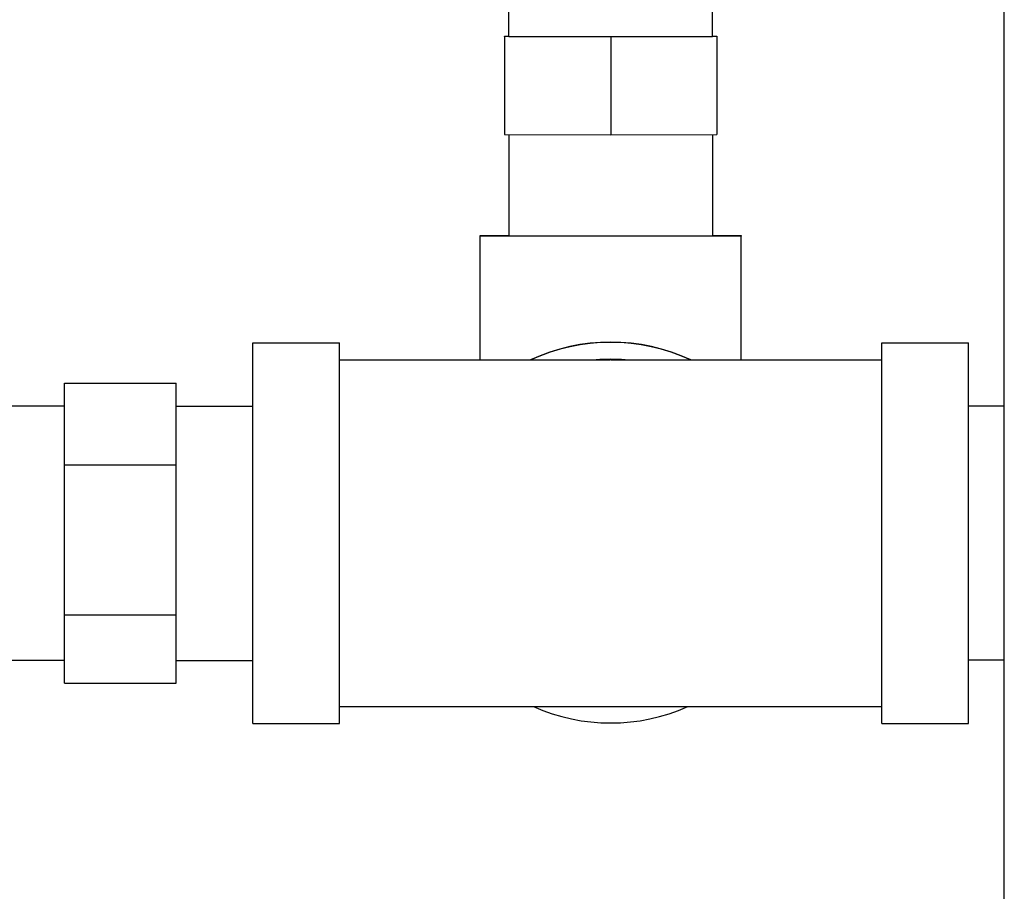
# Model space of a CAD drawing. Header units: inches. Extents: x 12 to 564, y 10 to 374.
# Tile 50 of 158: x 155.04 to 157.66, y 111.78 to 114.1. Entities that reach past the tile are written whole.
import ezdxf

# ---------------------------------------------------------------- set-up
doc = ezdxf.new("R2010")
doc.units = ezdxf.units.IN
doc.header["$LTSCALE"] = 16
doc.header["$MEASUREMENT"] = 0
doc.layers.add('Visible (ANSI)', color=7, linetype='Continuous', lineweight=30)

msp = doc.modelspace()

# ---------------------------------------------------------------- linework, layer by layer
at = {"layer": 'Visible (ANSI)'}
for p, q in [((157.656, 100.5095), (157.656, 115.0095)), ((156.3414, 114.051), (156.3414, 114.3194)), ((156.8814, 114.051), (156.8814, 114.3194)), ((156.3299, 114.0513), (156.3414, 114.0513)), ((156.3299, 114.0506), (156.3299, 114.0513)), ((156.3299, 114.0506), (156.3299, 113.7906)), ((156.6114, 114.0503), (156.3299, 114.0506)), ((156.8929, 114.0506), (156.6114, 114.0503)), ((156.6114, 114.0503), (156.6114, 113.7903)), ((156.8814, 114.0513), (156.8929, 114.0513)), ((156.8929, 114.0513), (156.8929, 114.0506)), ((156.8929, 114.0506), (156.8929, 113.7906)), ((156.3299, 113.7906), (156.6114, 113.7903)), ((156.3414, 113.7906), (156.3414, 113.522)), ((156.6114, 113.7903), (156.8929, 113.7906)), ((156.8814, 113.7906), (156.8814, 113.522)), ((156.2649, 113.5227), (156.3414, 113.5227)), ((156.2649, 113.5212), (156.2649, 113.5227)), ((156.9579, 113.5212), (156.2649, 113.5212)), ((156.2649, 113.1927), (156.2649, 113.5212)), ((156.8814, 113.5227), (156.9579, 113.5227)), ((156.9579, 113.5227), (156.9579, 113.5212)), ((156.9579, 113.1927), (156.9579, 113.5212)), ((155.6614, 112.2277), (155.6614, 113.2377)), ((155.6614, 113.2377), (155.8914, 113.2377)), ((155.8914, 112.2277), (155.8914, 113.2377)), ((157.3314, 112.2277), (157.3314, 113.2377)), ((157.3314, 113.2377), (157.5614, 113.2377)), ((157.5614, 112.2277), (157.5614, 113.2377)), ((155.8914, 113.1927), (156.6104, 113.1927)), ((156.6124, 113.1927), (157.3314, 113.1927)), ((155.1623, 113.1306), (155.4583, 113.1306)), ((155.1623, 112.9144), (155.1623, 113.1306)), ((155.4583, 112.9144), (155.4583, 113.1306)), ((155.1623, 113.0702), (154.9593, 113.0702)), ((155.4583, 113.0702), (155.6614, 113.0702)), ((157.656, 113.0697), (157.5614, 113.0697)), ((155.1623, 112.9144), (155.4583, 112.9144)), ((155.1623, 112.5165), (155.1623, 112.9144)), ((155.4583, 112.5165), (155.4583, 112.9144)), ((155.1623, 112.5165), (155.4583, 112.5165)), ((155.1623, 112.3348), (155.1623, 112.5165)), ((155.4583, 112.3348), (155.4583, 112.5165)), ((155.1623, 112.3952), (154.9593, 112.3952)), ((155.4583, 112.3952), (155.6614, 112.3952)), ((157.656, 112.3957), (157.5614, 112.3957)), ((155.1623, 112.3348), (155.4583, 112.3348)), ((155.8914, 112.2727), (157.3314, 112.2727)), ((155.6614, 112.2277), (155.8914, 112.2277)), ((157.3314, 112.2277), (157.5614, 112.2277))]:
    msp.add_line(p, q, dxfattribs=at)
for centre, major_axis, ratio, start_param, end_param in [((156.6114, 114.051), (0.27, 0), 0.002206, 3.141594, 6.283186), ((156.6114, 112.7348), (-0.505, 0), 0.999998, 4.27709, 5.147688), ((156.6114, 112.7343), (0.505, 0), 0.999998, 1.137886, 2.003707), ((156.6114, 112.7343), (-0.46, 0), 0.999998, 4.629299, 4.795479), ((156.6114, 112.7327), (-0.3256, 0.3256), 0.997797, 5.496684, 5.49889), ((156.6114, 112.7327), (0.3256, 0.3256), 0.997797, 0.784295, 0.786501), ((156.6114, 112.7343), (-0.505, 0), 0.999998, 1.15313, 1.988463)]:
    msp.add_ellipse(centre, major_axis=major_axis, ratio=ratio, start_param=start_param, end_param=end_param, dxfattribs=at)

doc.saveas('drawing.dxf')
